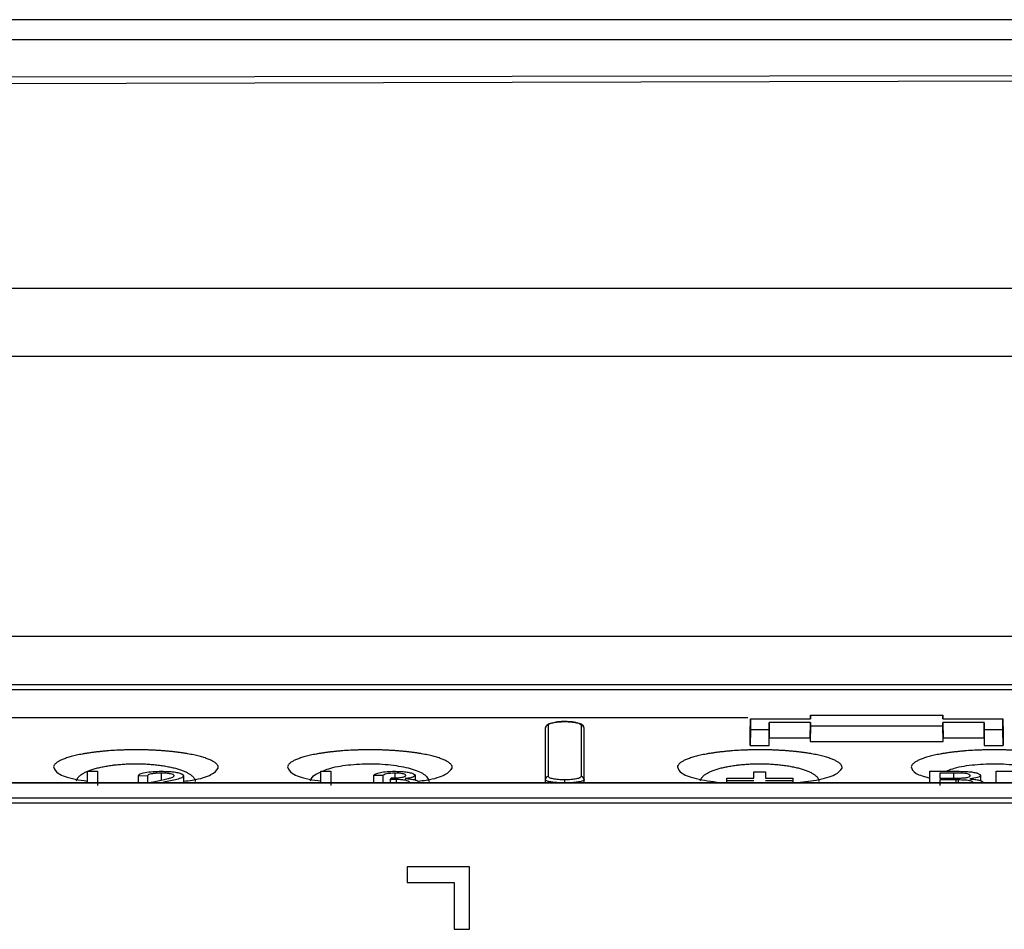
# Model space of a CAD drawing. Header units: millimetres. Extents: x -0.57 to 0.95, y -0.4 to 0.71.
# Tile 10 of 256: x 0.038 to 0.1012, y -0.2135 to -0.1552. Entities that reach past the tile are written whole.
import ezdxf

# ---------------------------------------------------------------- set-up
doc = ezdxf.new("R2010")
doc.units = ezdxf.units.MM
doc.layers.add('FORMAT', color=7, linetype='Continuous')

msp = doc.modelspace()

# ---------------------------------------------------------------- linework, layer by layer
at = {"layer": 'FORMAT', "color": 7, "linetype": 'Continuous', "lineweight": 25}
for p, q in [((0.126026, -0.156454), (0.003995, -0.156452)), ((0.001351, -0.159329), (0.126026, -0.15903)), ((0.02422, -0.158839), (0.126026, -0.158696)), ((-0.007827, -0.172375), (0.135657, -0.172374)), ((0.208746, -0.17676), (-0.007809, -0.17676)), ((-0.007809, -0.194688), (0.208746, -0.194688)), ((0.199546, -0.197808), (0.001391, -0.197808)), ((0.001391, -0.198101), (0.199546, -0.198101)), ((0.084708, -0.199913), (0.001391, -0.199913)), ((0.08486, -0.200924), (0.084869, -0.199982)), ((0.084869, -0.199982), (0.088719, -0.199982)), ((0.088717, -0.199982), (0.088719, -0.199746)), ((0.088719, -0.199746), (0.097219, -0.199746)), ((0.097219, -0.199746), (0.097221, -0.199982)), ((0.097219, -0.199982), (0.101069, -0.199982)), ((0.101069, -0.199982), (0.101077, -0.200924)), ((0.071919, -0.203686), (0.071919, -0.200397)), ((0.072969, -0.200165), (0.072969, -0.20016)), ((0.074019, -0.200397), (0.074019, -0.203686)), ((0.084869, -0.200691), (0.08486, -0.201701)), ((0.086069, -0.200691), (0.084869, -0.200691)), ((0.086069, -0.200226), (0.086077, -0.201194)), ((0.088719, -0.200226), (0.086069, -0.200226)), ((0.086077, -0.201701), (0.086069, -0.200691)), ((0.08871, -0.201194), (0.088719, -0.200226)), ((0.088719, -0.200459), (0.08871, -0.201448)), ((0.097219, -0.200459), (0.088719, -0.200459)), ((0.099869, -0.200226), (0.097219, -0.200226)), ((0.097219, -0.200226), (0.097227, -0.201194)), ((0.097227, -0.201448), (0.097219, -0.200459)), ((0.09986, -0.201194), (0.099869, -0.200226)), ((0.099869, -0.200691), (0.09986, -0.201701)), ((0.101069, -0.200691), (0.099869, -0.200691)), ((0.101077, -0.201701), (0.101069, -0.200691)), ((0.086077, -0.201701), (0.086077, -0.201194)), ((0.086077, -0.201194), (0.08871, -0.201194)), ((0.08871, -0.201194), (0.08871, -0.201448)), ((0.097227, -0.201448), (0.097227, -0.201194)), ((0.097227, -0.201194), (0.09986, -0.201194)), ((0.09986, -0.201194), (0.09986, -0.201701)), ((0.08486, -0.201701), (0.086077, -0.201701)), ((0.08871, -0.201448), (0.097227, -0.201448)), ((0.09986, -0.201701), (0.101077, -0.201701)), ((0.042357, -0.20409), (0.042357, -0.203348)), ((0.042357, -0.203348), (0.043009, -0.203348)), ((0.04621, -0.203653), (0.045617, -0.20364)), ((0.045617, -0.20364), (0.045617, -0.20409)), ((0.04621, -0.203653), (0.04621, -0.20409)), ((0.047086, -0.203468), (0.047086, -0.203912)), ((0.047099, -0.203348), (0.047146, -0.203349)), ((0.048521, -0.203634), (0.048521, -0.20408)), ((0.057327, -0.20409), (0.057327, -0.203348)), ((0.057327, -0.203348), (0.057979, -0.203348)), ((0.061298, -0.203627), (0.060706, -0.203614)), ((0.060706, -0.203614), (0.060706, -0.20409)), ((0.061298, -0.203627), (0.061298, -0.20409)), ((0.061767, -0.203891), (0.061828, -0.203772)), ((0.061767, -0.203891), (0.061767, -0.20409)), ((0.062076, -0.203468), (0.062076, -0.203769)), ((0.06215, -0.203877), (0.06215, -0.20409)), ((0.063373, -0.203611), (0.063373, -0.203903)), ((0.071719, -0.203882), (0.071719, -0.20409)), ((0.072969, -0.20409), (0.072969, -0.203899)), ((0.074219, -0.20409), (0.074219, -0.203882)), ((0.083353, -0.203948), (0.083353, -0.203782)), ((0.083353, -0.203782), (0.085095, -0.203782)), ((0.085095, -0.203782), (0.085095, -0.203393)), ((0.085095, -0.203393), (0.085842, -0.203393)), ((0.085842, -0.203393), (0.085842, -0.203782)), ((0.085842, -0.203782), (0.087585, -0.203782)), ((0.087585, -0.203782), (0.087585, -0.203948)), ((0.096368, -0.20409), (0.096368, -0.203348)), ((0.096368, -0.203348), (0.098098, -0.203348)), ((0.0979, -0.203468), (0.097019, -0.203468)), ((0.097019, -0.203468), (0.097019, -0.203785)), ((0.097019, -0.203785), (0.097972, -0.203785)), ((0.098038, -0.203904), (0.097019, -0.203904)), ((0.097019, -0.203904), (0.097019, -0.204257)), ((0.0979, -0.203468), (0.0979, -0.203751)), ((0.098038, -0.203904), (0.098038, -0.20409)), ((0.098193, -0.203904), (0.098193, -0.20409)), ((0.099627, -0.203617), (0.099627, -0.203951)), ((0.100635, -0.20409), (0.100635, -0.203348)), ((0.100635, -0.203348), (0.102641, -0.203348)), ((0.199546, -0.20409), (0.001391, -0.20409)), ((0.001391, -0.204096), (0.199546, -0.204096)), ((0.04621, -0.20409), (0.046686, -0.203993)), ((0.057979, -0.204067), (0.058129, -0.20409)), ((0.083353, -0.203948), (0.085095, -0.203948)), ((0.083353, -0.20409), (0.083353, -0.203948)), ((0.085842, -0.203948), (0.087585, -0.203948)), ((0.087585, -0.203948), (0.087585, -0.20409)), ((0.208732, -0.205078), (-0.007795, -0.205078)), ((-0.007513, -0.205362), (0.20845, -0.205362)), ((0.062869, -0.20948), (0.062869, -0.21048)), ((0.066869, -0.20948), (0.062869, -0.20948)), ((0.066869, -0.21348), (0.066869, -0.20948)), ((0.062869, -0.21048), (0.065869, -0.21048)), ((0.065869, -0.21048), (0.065869, -0.21348)), ((0.065869, -0.21348), (0.066869, -0.21348))]:
    msp.add_line(p, q, dxfattribs=at)
at = {"layer": 'FORMAT', "color": 7, "linetype": 'Continuous', "lineweight": 25, "flags": 128}
msp.add_lwpolyline([(0.126026, -0.155159), (0.065011, -0.15516), (0.003995, -0.155159)], dxfattribs=at)
at = {"layer": 'FORMAT', "color": 7, "linetype": 'Continuous', "lineweight": 25}
for centre, start, end in [((0.071916, -0.200595), 89.32816, 179.31202), ((0.074021, -0.200595), 0.68798, 90.67184), ((0.071917, -0.203884), 89.42214, 179.41024), ((0.074021, -0.203884), 0.58976, 90.57786)]:
    msp.add_arc(centre, 0.000198, start, end, dxfattribs=at)
for points in [[(0.084869, -0.199982), (0.084869, -0.20022), (0.084869, -0.200456), (0.084869, -0.200691)], [(0.088719, -0.199746), (0.088719, -0.199825), (0.088719, -0.199904), (0.088719, -0.199982)], [(0.097219, -0.199982), (0.097219, -0.199904), (0.097219, -0.199825), (0.097219, -0.199746)], [(0.101069, -0.200691), (0.101069, -0.200456), (0.101069, -0.20022), (0.101069, -0.199982)], [(0.071719, -0.200593), (0.071719, -0.201753), (0.071719, -0.202805), (0.071719, -0.203882)], [(0.074219, -0.203882), (0.074219, -0.202805), (0.074219, -0.201753), (0.074219, -0.200593)], [(0.086069, -0.200691), (0.086069, -0.200537), (0.086069, -0.200382), (0.086069, -0.200226)], [(0.088719, -0.200226), (0.088719, -0.200304), (0.088719, -0.200382), (0.088719, -0.200459)], [(0.097219, -0.200459), (0.097219, -0.200382), (0.097219, -0.200304), (0.097219, -0.200226)], [(0.099869, -0.200226), (0.099869, -0.200382), (0.099869, -0.200537), (0.099869, -0.200691)], [(0.08486, -0.201701), (0.08486, -0.201444), (0.08486, -0.201185), (0.08486, -0.200924)], [(0.101077, -0.200924), (0.101077, -0.201185), (0.101077, -0.201444), (0.101077, -0.201701)], [(0.043009, -0.203348), (0.043009, -0.203501), (0.043009, -0.203806), (0.043009, -0.204107), (0.043009, -0.204257)], [(0.057979, -0.203348), (0.057979, -0.203501), (0.057979, -0.203806), (0.057979, -0.204107), (0.057979, -0.204257)], [(0.061828, -0.203772), (0.061856, -0.203773), (0.061885, -0.203773), (0.061913, -0.203774)]]:
    msp.add_open_spline(points, degree=3, dxfattribs=at)
for points, knots in [([(0.072172, -0.200251), (0.072134, -0.200258), (0.071971, -0.20029), (0.071829, -0.200359), (0.071792, -0.200434), (0.071783, -0.200451)], [0, 0, 0, 0, 0.194494, 0.819745, 1, 1, 1, 1]), ([(0.071919, -0.200397), (0.071919, -0.200367), (0.071946, -0.200337), (0.072049, -0.200282), (0.072126, -0.200256), (0.072318, -0.200213), (0.072435, -0.200195), (0.072691, -0.200171), (0.07283, -0.200165), (0.072969, -0.200165)], [0, 0, 0, 0, 0.25, 0.25, 0.5, 0.5, 0.75, 0.75, 1, 1, 1, 1]), ([(0.072969, -0.200161), (0.072879, -0.200163), (0.072704, -0.200167), (0.072477, -0.200183), (0.072368, -0.200209), (0.072326, -0.200219)], [0, 0, 0, 0, 0.393339, 0.770625, 1, 1, 1, 1]), ([(0.073672, -0.200227), (0.073641, -0.20022), (0.07353, -0.200195), (0.07329, -0.20017), (0.073079, -0.200164), (0.072969, -0.200161)], [0, 0, 0, 0, 0.154188, 0.558849, 1, 1, 1, 1]), ([(0.072969, -0.200165), (0.073109, -0.200165), (0.073248, -0.200172), (0.073503, -0.200195), (0.073619, -0.200213), (0.073908, -0.200278), (0.074019, -0.200337), (0.074019, -0.200397)], [0, 0, 0, 0, 0.25, 0.25, 0.5, 0.5, 1, 1, 1, 1]), ([(0.074187, -0.200494), (0.07418, -0.200474), (0.074152, -0.200395), (0.074011, -0.200323), (0.07385, -0.200263), (0.073755, -0.200244), (0.07373, -0.200239)], [0, 0, 0, 0, 0.158286, 0.619033, 0.89841, 1, 1, 1, 1]), ([(0.050747, -0.203144), (0.050753, -0.203107), (0.050751, -0.203071), (0.050729, -0.202999), (0.050711, -0.202963), (0.05067, -0.202909), (0.050654, -0.202892), (0.050619, -0.202856), (0.050599, -0.202838), (0.050556, -0.202803), (0.050532, -0.202785), (0.05048, -0.20275), (0.050452, -0.202732), (0.050363, -0.202681), (0.050296, -0.202647), (0.050185, -0.202598), (0.050146, -0.202582), (0.050064, -0.20255), (0.050021, -0.202534), (0.049931, -0.202502), (0.049885, -0.202487), (0.049787, -0.202456), (0.049737, -0.202441), (0.049632, -0.202411), (0.049579, -0.202396), (0.049468, -0.202368), (0.049412, -0.202354), (0.049237, -0.202313), (0.049115, -0.202287), (0.048922, -0.20225), (0.048856, -0.202238), (0.048722, -0.202214), (0.048653, -0.202203), (0.048512, -0.20218), (0.04844, -0.20217), (0.048294, -0.202149), (0.04822, -0.202139), (0.04807, -0.20212), (0.047995, -0.202111), (0.047841, -0.202093), (0.047764, -0.202085), (0.047606, -0.202069), (0.047527, -0.202062), (0.047366, -0.202048), (0.047285, -0.202041), (0.04712, -0.202029), (0.047037, -0.202023), (0.046868, -0.202012), (0.046783, -0.202007), (0.046612, -0.201998), (0.046527, -0.201994), (0.046355, -0.201987), (0.046269, -0.201984), (0.046011, -0.201977), (0.045838, -0.201973), (0.045576, -0.201971), (0.045489, -0.201971), (0.045314, -0.201972), (0.045226, -0.201972), (0.04505, -0.201975), (0.044963, -0.201976), (0.044789, -0.201981), (0.044702, -0.201983), (0.044444, -0.201992), (0.044274, -0.202), (0.043938, -0.20202), (0.043772, -0.202031), (0.043568, -0.202048), (0.043527, -0.202052), (0.043446, -0.202059), (0.043405, -0.202062), (0.043284, -0.202074), (0.043205, -0.202082), (0.043049, -0.202099), (0.042972, -0.202107), (0.042821, -0.202126), (0.042746, -0.202135), (0.0426, -0.202155), (0.042527, -0.202165), (0.042385, -0.202187), (0.042316, -0.202198), (0.042178, -0.20222), (0.042111, -0.202232), (0.041978, -0.202257), (0.041913, -0.202269), (0.041786, -0.202295), (0.041725, -0.202308), (0.041605, -0.202335), (0.041547, -0.202349), (0.041377, -0.202391), (0.041271, -0.20242), (0.041121, -0.202465), (0.041073, -0.20248), (0.04098, -0.202511), (0.040935, -0.202527), (0.040849, -0.202559), (0.040807, -0.202575), (0.040729, -0.202608), (0.040691, -0.202625), (0.040586, -0.202675), (0.040523, -0.202709), (0.040441, -0.202761), (0.040415, -0.202778), (0.040368, -0.202813), (0.040346, -0.202831), (0.040307, -0.202866), (0.04029, -0.202884), (0.040259, -0.20292), (0.040245, -0.202938), (0.040211, -0.202993), (0.040197, -0.203029), (0.040191, -0.203065)], [0.01744669, 0.01744669, 0.01744669, 0.01744669, 0.01796832, 0.01796832, 0.01848996, 0.01848996, 0.01875077, 0.01875077, 0.01901159, 0.01901159, 0.01927241, 0.01927241, 0.01953322, 0.01953322, 0.02005486, 0.02005486, 0.02031567, 0.02031567, 0.02057649, 0.02057649, 0.02083731, 0.02083731, 0.02109812, 0.02109812, 0.02135894, 0.02135894, 0.02161975, 0.02161975, 0.02214139, 0.02214139, 0.0224022, 0.0224022, 0.02266302, 0.02266302, 0.02292384, 0.02292384, 0.02318465, 0.02318465, 0.02344547, 0.02344547, 0.02370629, 0.02370629, 0.0239671, 0.0239671, 0.02422792, 0.02422792, 0.02448874, 0.02448874, 0.02474955, 0.02474955, 0.02501037, 0.02501037, 0.02527119, 0.02527119, 0.02579282, 0.02579282, 0.02605364, 0.02605364, 0.02631445, 0.02631445, 0.02657527, 0.02657527, 0.02683608, 0.02683608, 0.02735772, 0.02735772, 0.02787935, 0.02787935, 0.02800976, 0.02800976, 0.02814017, 0.02814017, 0.02840098, 0.02840098, 0.0286618, 0.0286618, 0.02892262, 0.02892262, 0.02918343, 0.02918343, 0.02944425, 0.02944425, 0.02970507, 0.02970507, 0.02996588, 0.02996588, 0.0302267, 0.0302267, 0.03048752, 0.03048752, 0.03100915, 0.03100915, 0.03126997, 0.03126997, 0.03153078, 0.03153078, 0.0317916, 0.0317916, 0.03205241, 0.03205241, 0.03257405, 0.03257405, 0.03283486, 0.03283486, 0.03309568, 0.03309568, 0.0333565, 0.0333565, 0.03361731, 0.03361731, 0.03413895, 0.03413895, 0.03413895, 0.03413895]), ([(0.065747, -0.203144), (0.065753, -0.203107), (0.065751, -0.203071), (0.065729, -0.202999), (0.065711, -0.202963), (0.06567, -0.202909), (0.065654, -0.202892), (0.065619, -0.202856), (0.065599, -0.202838), (0.065556, -0.202803), (0.065532, -0.202785), (0.06548, -0.20275), (0.065452, -0.202732), (0.065363, -0.202681), (0.065296, -0.202647), (0.065185, -0.202598), (0.065146, -0.202582), (0.065064, -0.20255), (0.065021, -0.202534), (0.064931, -0.202502), (0.064885, -0.202487), (0.064787, -0.202456), (0.064737, -0.202441), (0.064632, -0.202411), (0.064579, -0.202396), (0.064468, -0.202368), (0.064412, -0.202354), (0.064237, -0.202313), (0.064115, -0.202287), (0.063922, -0.20225), (0.063856, -0.202238), (0.063722, -0.202214), (0.063653, -0.202203), (0.063512, -0.20218), (0.06344, -0.20217), (0.063294, -0.202149), (0.06322, -0.202139), (0.06307, -0.20212), (0.062995, -0.202111), (0.062841, -0.202093), (0.062764, -0.202085), (0.062606, -0.202069), (0.062527, -0.202062), (0.062366, -0.202048), (0.062285, -0.202041), (0.06212, -0.202029), (0.062037, -0.202023), (0.061868, -0.202012), (0.061783, -0.202007), (0.061612, -0.201998), (0.061527, -0.201994), (0.061355, -0.201987), (0.061269, -0.201984), (0.061011, -0.201977), (0.060838, -0.201973), (0.060576, -0.201971), (0.060489, -0.201971), (0.060314, -0.201972), (0.060226, -0.201972), (0.06005, -0.201975), (0.059963, -0.201976), (0.059789, -0.201981), (0.059702, -0.201983), (0.059444, -0.201992), (0.059274, -0.202), (0.058938, -0.20202), (0.058772, -0.202031), (0.058568, -0.202048), (0.058527, -0.202052), (0.058446, -0.202059), (0.058405, -0.202062), (0.058284, -0.202074), (0.058205, -0.202082), (0.058049, -0.202099), (0.057972, -0.202107), (0.057821, -0.202126), (0.057746, -0.202135), (0.0576, -0.202155), (0.057527, -0.202165), (0.057385, -0.202187), (0.057316, -0.202198), (0.057178, -0.20222), (0.057111, -0.202232), (0.056978, -0.202257), (0.056913, -0.202269), (0.056786, -0.202295), (0.056725, -0.202308), (0.056605, -0.202335), (0.056547, -0.202349), (0.056377, -0.202391), (0.056271, -0.20242), (0.056121, -0.202465), (0.056073, -0.20248), (0.05598, -0.202511), (0.055935, -0.202527), (0.055849, -0.202559), (0.055807, -0.202575), (0.055729, -0.202608), (0.055691, -0.202625), (0.055586, -0.202675), (0.055523, -0.202709), (0.055441, -0.202761), (0.055415, -0.202778), (0.055368, -0.202813), (0.055346, -0.202831), (0.055307, -0.202866), (0.05529, -0.202884), (0.055259, -0.20292), (0.055245, -0.202938), (0.055211, -0.202993), (0.055197, -0.203029), (0.055191, -0.203065)], [0.01744669, 0.01744669, 0.01744669, 0.01744669, 0.01796832, 0.01796832, 0.01848996, 0.01848996, 0.01875077, 0.01875077, 0.01901159, 0.01901159, 0.01927241, 0.01927241, 0.01953322, 0.01953322, 0.02005486, 0.02005486, 0.02031567, 0.02031567, 0.02057649, 0.02057649, 0.02083731, 0.02083731, 0.02109812, 0.02109812, 0.02135894, 0.02135894, 0.02161975, 0.02161975, 0.02214139, 0.02214139, 0.0224022, 0.0224022, 0.02266302, 0.02266302, 0.02292384, 0.02292384, 0.02318465, 0.02318465, 0.02344547, 0.02344547, 0.02370629, 0.02370629, 0.0239671, 0.0239671, 0.02422792, 0.02422792, 0.02448874, 0.02448874, 0.02474955, 0.02474955, 0.02501037, 0.02501037, 0.02527119, 0.02527119, 0.02579282, 0.02579282, 0.02605364, 0.02605364, 0.02631445, 0.02631445, 0.02657527, 0.02657527, 0.02683608, 0.02683608, 0.02735772, 0.02735772, 0.02787935, 0.02787935, 0.02800976, 0.02800976, 0.02814017, 0.02814017, 0.02840098, 0.02840098, 0.0286618, 0.0286618, 0.02892262, 0.02892262, 0.02918343, 0.02918343, 0.02944425, 0.02944425, 0.02970507, 0.02970507, 0.02996588, 0.02996588, 0.0302267, 0.0302267, 0.03048752, 0.03048752, 0.03100915, 0.03100915, 0.03126997, 0.03126997, 0.03153078, 0.03153078, 0.0317916, 0.0317916, 0.03205241, 0.03205241, 0.03257405, 0.03257405, 0.03283486, 0.03283486, 0.03309568, 0.03309568, 0.0333565, 0.0333565, 0.03361731, 0.03361731, 0.03413895, 0.03413895, 0.03413895, 0.03413895]), ([(0.090747, -0.203144), (0.090753, -0.203107), (0.090751, -0.203071), (0.090729, -0.202999), (0.090711, -0.202963), (0.09067, -0.202909), (0.090654, -0.202892), (0.090619, -0.202856), (0.090599, -0.202838), (0.090556, -0.202803), (0.090532, -0.202785), (0.09048, -0.20275), (0.090452, -0.202732), (0.090363, -0.202681), (0.090296, -0.202647), (0.090185, -0.202598), (0.090146, -0.202582), (0.090064, -0.20255), (0.090021, -0.202534), (0.089931, -0.202502), (0.089885, -0.202487), (0.089787, -0.202456), (0.089737, -0.202441), (0.089632, -0.202411), (0.089579, -0.202396), (0.089468, -0.202368), (0.089412, -0.202354), (0.089237, -0.202313), (0.089115, -0.202287), (0.088922, -0.20225), (0.088856, -0.202238), (0.088722, -0.202214), (0.088653, -0.202203), (0.088512, -0.20218), (0.08844, -0.20217), (0.088294, -0.202149), (0.08822, -0.202139), (0.08807, -0.20212), (0.087995, -0.202111), (0.087841, -0.202093), (0.087764, -0.202085), (0.087606, -0.202069), (0.087527, -0.202062), (0.087366, -0.202048), (0.087285, -0.202041), (0.08712, -0.202029), (0.087037, -0.202023), (0.086868, -0.202012), (0.086783, -0.202007), (0.086612, -0.201998), (0.086527, -0.201994), (0.086355, -0.201987), (0.086269, -0.201984), (0.086011, -0.201977), (0.085838, -0.201973), (0.085576, -0.201971), (0.085489, -0.201971), (0.085314, -0.201972), (0.085226, -0.201972), (0.08505, -0.201975), (0.084963, -0.201976), (0.084789, -0.201981), (0.084702, -0.201983), (0.084444, -0.201992), (0.084274, -0.202), (0.083938, -0.20202), (0.083772, -0.202031), (0.083568, -0.202048), (0.083527, -0.202052), (0.083446, -0.202059), (0.083405, -0.202062), (0.083284, -0.202074), (0.083205, -0.202082), (0.083049, -0.202099), (0.082972, -0.202107), (0.082821, -0.202126), (0.082746, -0.202135), (0.0826, -0.202155), (0.082527, -0.202165), (0.082385, -0.202187), (0.082316, -0.202198), (0.082178, -0.20222), (0.082111, -0.202232), (0.081978, -0.202257), (0.081913, -0.202269), (0.081786, -0.202295), (0.081725, -0.202308), (0.081605, -0.202335), (0.081547, -0.202349), (0.081377, -0.202391), (0.081271, -0.20242), (0.081121, -0.202465), (0.081073, -0.20248), (0.08098, -0.202511), (0.080935, -0.202527), (0.080849, -0.202559), (0.080807, -0.202575), (0.080729, -0.202608), (0.080691, -0.202625), (0.080586, -0.202675), (0.080523, -0.202709), (0.080441, -0.202761), (0.080415, -0.202778), (0.080368, -0.202813), (0.080346, -0.202831), (0.080307, -0.202866), (0.08029, -0.202884), (0.080259, -0.20292), (0.080245, -0.202938), (0.080211, -0.202993), (0.080197, -0.203029), (0.080191, -0.203065)], [0.01744669, 0.01744669, 0.01744669, 0.01744669, 0.01796832, 0.01796832, 0.01848996, 0.01848996, 0.01875077, 0.01875077, 0.01901159, 0.01901159, 0.01927241, 0.01927241, 0.01953322, 0.01953322, 0.02005486, 0.02005486, 0.02031567, 0.02031567, 0.02057649, 0.02057649, 0.02083731, 0.02083731, 0.02109812, 0.02109812, 0.02135894, 0.02135894, 0.02161975, 0.02161975, 0.02214139, 0.02214139, 0.0224022, 0.0224022, 0.02266302, 0.02266302, 0.02292384, 0.02292384, 0.02318465, 0.02318465, 0.02344547, 0.02344547, 0.02370629, 0.02370629, 0.0239671, 0.0239671, 0.02422792, 0.02422792, 0.02448874, 0.02448874, 0.02474955, 0.02474955, 0.02501037, 0.02501037, 0.02527119, 0.02527119, 0.02579282, 0.02579282, 0.02605364, 0.02605364, 0.02631445, 0.02631445, 0.02657527, 0.02657527, 0.02683608, 0.02683608, 0.02735772, 0.02735772, 0.02787935, 0.02787935, 0.02800976, 0.02800976, 0.02814017, 0.02814017, 0.02840098, 0.02840098, 0.0286618, 0.0286618, 0.02892262, 0.02892262, 0.02918343, 0.02918343, 0.02944425, 0.02944425, 0.02970507, 0.02970507, 0.02996588, 0.02996588, 0.0302267, 0.0302267, 0.03048752, 0.03048752, 0.03100915, 0.03100915, 0.03126997, 0.03126997, 0.03153078, 0.03153078, 0.0317916, 0.0317916, 0.03205241, 0.03205241, 0.03257405, 0.03257405, 0.03283486, 0.03283486, 0.03309568, 0.03309568, 0.0333565, 0.0333565, 0.03361731, 0.03361731, 0.03413895, 0.03413895, 0.03413895, 0.03413895]), ([(0.105747, -0.203144), (0.105753, -0.203107), (0.105751, -0.203071), (0.105729, -0.202999), (0.105711, -0.202963), (0.10567, -0.202909), (0.105654, -0.202892), (0.105619, -0.202856), (0.105599, -0.202838), (0.105556, -0.202803), (0.105532, -0.202785), (0.10548, -0.20275), (0.105452, -0.202732), (0.105363, -0.202681), (0.105296, -0.202647), (0.105185, -0.202598), (0.105146, -0.202582), (0.105064, -0.20255), (0.105021, -0.202534), (0.104931, -0.202502), (0.104885, -0.202487), (0.104787, -0.202456), (0.104737, -0.202441), (0.104632, -0.202411), (0.104579, -0.202396), (0.104468, -0.202368), (0.104412, -0.202354), (0.104237, -0.202313), (0.104115, -0.202287), (0.103922, -0.20225), (0.103856, -0.202238), (0.103722, -0.202214), (0.103653, -0.202203), (0.103512, -0.20218), (0.10344, -0.20217), (0.103294, -0.202149), (0.10322, -0.202139), (0.10307, -0.20212), (0.102995, -0.202111), (0.102841, -0.202093), (0.102764, -0.202085), (0.102606, -0.202069), (0.102527, -0.202062), (0.102366, -0.202048), (0.102285, -0.202041), (0.10212, -0.202029), (0.102037, -0.202023), (0.101868, -0.202012), (0.101783, -0.202007), (0.101612, -0.201998), (0.101527, -0.201994), (0.101355, -0.201987), (0.101269, -0.201984), (0.101011, -0.201977), (0.100838, -0.201973), (0.100576, -0.201971), (0.100489, -0.201971), (0.100314, -0.201972), (0.100226, -0.201972), (0.10005, -0.201975), (0.099963, -0.201976), (0.099789, -0.201981), (0.099702, -0.201983), (0.099444, -0.201992), (0.099274, -0.202), (0.098938, -0.20202), (0.098772, -0.202031), (0.098568, -0.202048), (0.098527, -0.202052), (0.098446, -0.202059), (0.098405, -0.202062), (0.098284, -0.202074), (0.098205, -0.202082), (0.098049, -0.202099), (0.097972, -0.202107), (0.097821, -0.202126), (0.097746, -0.202135), (0.0976, -0.202155), (0.097527, -0.202165), (0.097385, -0.202187), (0.097316, -0.202198), (0.097178, -0.20222), (0.097111, -0.202232), (0.096978, -0.202257), (0.096913, -0.202269), (0.096786, -0.202295), (0.096725, -0.202308), (0.096605, -0.202335), (0.096547, -0.202349), (0.096377, -0.202391), (0.096271, -0.20242), (0.096121, -0.202465), (0.096073, -0.20248), (0.09598, -0.202511), (0.095935, -0.202527), (0.095849, -0.202559), (0.095807, -0.202575), (0.095729, -0.202608), (0.095691, -0.202625), (0.095586, -0.202675), (0.095523, -0.202709), (0.095441, -0.202761), (0.095415, -0.202778), (0.095368, -0.202813), (0.095346, -0.202831), (0.095307, -0.202866), (0.09529, -0.202884), (0.095259, -0.20292), (0.095245, -0.202938), (0.095211, -0.202993), (0.095197, -0.203029), (0.095191, -0.203065)], [0.01744669, 0.01744669, 0.01744669, 0.01744669, 0.01796832, 0.01796832, 0.01848996, 0.01848996, 0.01875077, 0.01875077, 0.01901159, 0.01901159, 0.01927241, 0.01927241, 0.01953322, 0.01953322, 0.02005486, 0.02005486, 0.02031567, 0.02031567, 0.02057649, 0.02057649, 0.02083731, 0.02083731, 0.02109812, 0.02109812, 0.02135894, 0.02135894, 0.02161975, 0.02161975, 0.02214139, 0.02214139, 0.0224022, 0.0224022, 0.02266302, 0.02266302, 0.02292384, 0.02292384, 0.02318465, 0.02318465, 0.02344547, 0.02344547, 0.02370629, 0.02370629, 0.0239671, 0.0239671, 0.02422792, 0.02422792, 0.02448874, 0.02448874, 0.02474955, 0.02474955, 0.02501037, 0.02501037, 0.02527119, 0.02527119, 0.02579282, 0.02579282, 0.02605364, 0.02605364, 0.02631445, 0.02631445, 0.02657527, 0.02657527, 0.02683608, 0.02683608, 0.02735772, 0.02735772, 0.02787935, 0.02787935, 0.02800976, 0.02800976, 0.02814017, 0.02814017, 0.02840098, 0.02840098, 0.0286618, 0.0286618, 0.02892262, 0.02892262, 0.02918343, 0.02918343, 0.02944425, 0.02944425, 0.02970507, 0.02970507, 0.02996588, 0.02996588, 0.0302267, 0.0302267, 0.03048752, 0.03048752, 0.03100915, 0.03100915, 0.03126997, 0.03126997, 0.03153078, 0.03153078, 0.0317916, 0.0317916, 0.03205241, 0.03205241, 0.03257405, 0.03257405, 0.03283486, 0.03283486, 0.03309568, 0.03309568, 0.0333565, 0.0333565, 0.03361731, 0.03361731, 0.03413895, 0.03413895, 0.03413895, 0.03413895]), ([(0.040191, -0.203065), (0.040248, -0.203208), (0.040364, -0.203495), (0.041236, -0.203821), (0.042087, -0.203936), (0.042357, -0.203973)], [0, 0, 0, 0, 0.405509, 0.810976, 1, 1, 1, 1]), ([(0.041671, -0.203959), (0.041676, -0.203923), (0.041686, -0.203886), (0.04171, -0.203832), (0.04172, -0.203814), (0.041742, -0.203778), (0.041755, -0.20376), (0.041783, -0.203724), (0.041799, -0.203707), (0.041833, -0.203672), (0.041851, -0.203654), (0.04191, -0.203602), (0.041955, -0.203568), (0.042031, -0.203518), (0.042058, -0.203502), (0.042115, -0.203469), (0.042145, -0.203452), (0.042207, -0.20342), (0.042239, -0.203404), (0.042306, -0.203373), (0.042341, -0.203358), (0.042448, -0.203313), (0.042525, -0.203284), (0.042647, -0.203242), (0.042689, -0.203228), (0.042775, -0.203201), (0.042819, -0.203188), (0.04291, -0.203162), (0.042957, -0.20315), (0.043053, -0.203125), (0.043101, -0.203114), (0.0432, -0.203091), (0.04325, -0.20308), (0.043353, -0.203058), (0.043404, -0.203048), (0.04351, -0.203028), (0.043564, -0.203019), (0.043672, -0.203), (0.043728, -0.202991), (0.04384, -0.202975), (0.043897, -0.202967), (0.043984, -0.202955), (0.044013, -0.202952), (0.044072, -0.202945), (0.044101, -0.202941), (0.044248, -0.202924), (0.044368, -0.202913), (0.044609, -0.202893), (0.044731, -0.202885), (0.044917, -0.202876), (0.044979, -0.202874), (0.045105, -0.202869), (0.045168, -0.202868), (0.045294, -0.202865), (0.045358, -0.202864), (0.045483, -0.202864), (0.045546, -0.202864), (0.045734, -0.202866), (0.045859, -0.20287), (0.046045, -0.202877), (0.046107, -0.20288), (0.04623, -0.202887), (0.046292, -0.202891), (0.046414, -0.2029), (0.046476, -0.202905), (0.046597, -0.202916), (0.046657, -0.202922), (0.046775, -0.202934), (0.046834, -0.202941), (0.04695, -0.202955), (0.047007, -0.202962), (0.04712, -0.202978), (0.047176, -0.202986), (0.047286, -0.203004), (0.047341, -0.203013), (0.047448, -0.203032), (0.047501, -0.203042), (0.047606, -0.203063), (0.047658, -0.203073), (0.04776, -0.203096), (0.047809, -0.203107), (0.047906, -0.203131), (0.047953, -0.203143), (0.048092, -0.20318), (0.04818, -0.203206), (0.048306, -0.203247), (0.048346, -0.203261), (0.048426, -0.203289), (0.048464, -0.203304), (0.048539, -0.203334), (0.048576, -0.203349), (0.048646, -0.20338), (0.04868, -0.203395), (0.048744, -0.203427), (0.048775, -0.203443), (0.048834, -0.203475), (0.048862, -0.203491), (0.048942, -0.203541), (0.04899, -0.203575), (0.049054, -0.203626), (0.049074, -0.203643), (0.049112, -0.203678), (0.049129, -0.203696), (0.04916, -0.203732), (0.049174, -0.20375), (0.0492, -0.203785), (0.049211, -0.203803), (0.04924, -0.203857), (0.049254, -0.203893), (0.049266, -0.203952), (0.049269, -0.203976), (0.049269, -0.203999)], [0.01763202, 0.01763202, 0.01763202, 0.01763202, 0.01815365, 0.01815365, 0.01841447, 0.01841447, 0.01867529, 0.01867529, 0.0189361, 0.0189361, 0.01919692, 0.01919692, 0.01971855, 0.01971855, 0.01997937, 0.01997937, 0.02024019, 0.02024019, 0.020501, 0.020501, 0.02076182, 0.02076182, 0.02128345, 0.02128345, 0.02154427, 0.02154427, 0.02180508, 0.02180508, 0.0220659, 0.0220659, 0.02232672, 0.02232672, 0.02258753, 0.02258753, 0.02284835, 0.02284835, 0.02310917, 0.02310917, 0.02336998, 0.02336998, 0.0236308, 0.0236308, 0.02376121, 0.02376121, 0.02389162, 0.02389162, 0.02441325, 0.02441325, 0.02493488, 0.02493488, 0.0251957, 0.0251957, 0.02545652, 0.02545652, 0.02571733, 0.02571733, 0.02597815, 0.02597815, 0.02649978, 0.02649978, 0.0267606, 0.0267606, 0.02702141, 0.02702141, 0.02728223, 0.02728223, 0.02754305, 0.02754305, 0.02780386, 0.02780386, 0.02806468, 0.02806468, 0.0283255, 0.0283255, 0.02858631, 0.02858631, 0.02884713, 0.02884713, 0.02910795, 0.02910795, 0.02936876, 0.02936876, 0.02962958, 0.02962958, 0.03015121, 0.03015121, 0.03041203, 0.03041203, 0.03067285, 0.03067285, 0.03093366, 0.03093366, 0.03119448, 0.03119448, 0.0314553, 0.0314553, 0.03171611, 0.03171611, 0.03223774, 0.03223774, 0.03249856, 0.03249856, 0.03275938, 0.03275938, 0.03302019, 0.03302019, 0.03328101, 0.03328101, 0.03380264, 0.03380264, 0.03413895, 0.03413895, 0.03413895, 0.03413895]), ([(0.048521, -0.203985), (0.048715, -0.203963), (0.049511, -0.203869), (0.050424, -0.20357), (0.050639, -0.203286), (0.050747, -0.203144)], [0, 0, 0, 0, 0.138264, 0.568264, 1, 1, 1, 1]), ([(0.055191, -0.203065), (0.055249, -0.203208), (0.055365, -0.203495), (0.056228, -0.203819), (0.057068, -0.203933), (0.057327, -0.203969)], [0, 0, 0, 0, 0.408451, 0.816859, 1, 1, 1, 1]), ([(0.057449, -0.203348), (0.057571, -0.20329), (0.05795, -0.20311), (0.058845, -0.202958), (0.059795, -0.202875), (0.060542, -0.202857), (0.061284, -0.202883), (0.062232, -0.202976), (0.063262, -0.203193), (0.064105, -0.203568), (0.064214, -0.203855), (0.064269, -0.203999)], [0, 0, 0, 0, 0.072518, 0.226674, 0.304226, 0.38059, 0.456768, 0.534424, 0.688348, 0.843329, 1, 1, 1, 1]), ([(0.063554, -0.203981), (0.063736, -0.20396), (0.06452, -0.203867), (0.065424, -0.20357), (0.065639, -0.203286), (0.065747, -0.203144)], [0, 0, 0, 0, 0.131252, 0.564751, 1, 1, 1, 1]), ([(0.080191, -0.203065), (0.080245, -0.203209), (0.080354, -0.203498), (0.081438, -0.203873), (0.08258, -0.20402), (0.083129, -0.20409)], [0, 0, 0, 0, 0.341415, 0.682794, 1, 1, 1, 1]), ([(0.081671, -0.203959), (0.081676, -0.203923), (0.081686, -0.203886), (0.08171, -0.203832), (0.08172, -0.203814), (0.081742, -0.203778), (0.081755, -0.20376), (0.081783, -0.203724), (0.081799, -0.203707), (0.081833, -0.203672), (0.081851, -0.203654), (0.08191, -0.203602), (0.081955, -0.203568), (0.082031, -0.203518), (0.082058, -0.203502), (0.082115, -0.203469), (0.082145, -0.203452), (0.082207, -0.20342), (0.082239, -0.203404), (0.082306, -0.203373), (0.082341, -0.203358), (0.082448, -0.203313), (0.082525, -0.203284), (0.082647, -0.203242), (0.082689, -0.203228), (0.082775, -0.203201), (0.082819, -0.203188), (0.08291, -0.203162), (0.082957, -0.20315), (0.083053, -0.203125), (0.083101, -0.203114), (0.0832, -0.203091), (0.08325, -0.20308), (0.083353, -0.203058), (0.083404, -0.203048), (0.08351, -0.203028), (0.083564, -0.203019), (0.083672, -0.203), (0.083728, -0.202991), (0.08384, -0.202975), (0.083897, -0.202967), (0.083984, -0.202955), (0.084013, -0.202952), (0.084072, -0.202945), (0.084101, -0.202941), (0.084248, -0.202924), (0.084368, -0.202913), (0.084609, -0.202893), (0.084731, -0.202885), (0.084917, -0.202876), (0.084979, -0.202874), (0.085105, -0.202869), (0.085168, -0.202868), (0.085294, -0.202865), (0.085358, -0.202864), (0.085483, -0.202864), (0.085546, -0.202864), (0.085734, -0.202866), (0.085859, -0.20287), (0.086045, -0.202877), (0.086107, -0.20288), (0.08623, -0.202887), (0.086292, -0.202891), (0.086414, -0.2029), (0.086476, -0.202905), (0.086597, -0.202916), (0.086657, -0.202922), (0.086775, -0.202934), (0.086834, -0.202941), (0.08695, -0.202955), (0.087007, -0.202962), (0.08712, -0.202978), (0.087176, -0.202986), (0.087286, -0.203004), (0.087341, -0.203013), (0.087448, -0.203032), (0.087501, -0.203042), (0.087606, -0.203063), (0.087658, -0.203073), (0.08776, -0.203096), (0.087809, -0.203107), (0.087906, -0.203131), (0.087953, -0.203143), (0.088092, -0.20318), (0.08818, -0.203206), (0.088306, -0.203247), (0.088346, -0.203261), (0.088426, -0.203289), (0.088464, -0.203304), (0.088539, -0.203334), (0.088576, -0.203349), (0.088646, -0.20338), (0.08868, -0.203395), (0.088744, -0.203427), (0.088775, -0.203443), (0.088834, -0.203475), (0.088862, -0.203491), (0.088942, -0.203541), (0.08899, -0.203575), (0.089054, -0.203626), (0.089074, -0.203643), (0.089112, -0.203678), (0.089129, -0.203696), (0.08916, -0.203732), (0.089174, -0.20375), (0.0892, -0.203785), (0.089211, -0.203803), (0.08924, -0.203857), (0.089254, -0.203893), (0.089266, -0.203952), (0.089269, -0.203976), (0.089269, -0.203999)], [0.01763202, 0.01763202, 0.01763202, 0.01763202, 0.01815365, 0.01815365, 0.01841447, 0.01841447, 0.01867529, 0.01867529, 0.0189361, 0.0189361, 0.01919692, 0.01919692, 0.01971855, 0.01971855, 0.01997937, 0.01997937, 0.02024019, 0.02024019, 0.020501, 0.020501, 0.02076182, 0.02076182, 0.02128345, 0.02128345, 0.02154427, 0.02154427, 0.02180508, 0.02180508, 0.0220659, 0.0220659, 0.02232672, 0.02232672, 0.02258753, 0.02258753, 0.02284835, 0.02284835, 0.02310917, 0.02310917, 0.02336998, 0.02336998, 0.0236308, 0.0236308, 0.02376121, 0.02376121, 0.02389162, 0.02389162, 0.02441325, 0.02441325, 0.02493488, 0.02493488, 0.0251957, 0.0251957, 0.02545652, 0.02545652, 0.02571733, 0.02571733, 0.02597815, 0.02597815, 0.02649978, 0.02649978, 0.0267606, 0.0267606, 0.02702141, 0.02702141, 0.02728223, 0.02728223, 0.02754305, 0.02754305, 0.02780386, 0.02780386, 0.02806468, 0.02806468, 0.0283255, 0.0283255, 0.02858631, 0.02858631, 0.02884713, 0.02884713, 0.02910795, 0.02910795, 0.02936876, 0.02936876, 0.02962958, 0.02962958, 0.03015121, 0.03015121, 0.03041203, 0.03041203, 0.03067285, 0.03067285, 0.03093366, 0.03093366, 0.03119448, 0.03119448, 0.0314553, 0.0314553, 0.03171611, 0.03171611, 0.03223774, 0.03223774, 0.03249856, 0.03249856, 0.03275938, 0.03275938, 0.03302019, 0.03302019, 0.03328101, 0.03328101, 0.03380264, 0.03380264, 0.03413895, 0.03413895, 0.03413895, 0.03413895]), ([(0.08771, -0.20409), (0.088192, -0.204037), (0.08929, -0.203917), (0.090435, -0.203573), (0.090643, -0.203287), (0.090747, -0.203144)], [0, 0, 0, 0, 0.281008, 0.63978, 1, 1, 1, 1]), ([(0.095191, -0.203065), (0.095229, -0.203212), (0.095297, -0.203477), (0.096038, -0.203689), (0.096368, -0.203783)], [0, 0, 0, 0, 0.5550938, 1, 1, 1, 1]), ([(0.097449, -0.203348), (0.097571, -0.20329), (0.09795, -0.20311), (0.098844, -0.202958), (0.099795, -0.202875), (0.100542, -0.202857), (0.101285, -0.202883), (0.102223, -0.202977), (0.103096, -0.203138), (0.103452, -0.203323), (0.103567, -0.203382)], [0, 0, 0, 0, 0.095303, 0.297895, 0.399814, 0.500172, 0.600285, 0.70234, 0.904627, 1, 1, 1, 1]), ([(0.045617, -0.20364), (0.045643, -0.2036), (0.045672, -0.203559), (0.045817, -0.203484), (0.045924, -0.20345), (0.046346, -0.203368), (0.046728, -0.203351), (0.047099, -0.203348)], [0, 0, 0, 0, 0.25, 0.25, 0.5, 0.5, 1, 1, 1, 1]), ([(0.047086, -0.203468), (0.046977, -0.203469), (0.046867, -0.203471), (0.046762, -0.203478), (0.046681, -0.203483), (0.046603, -0.203491), (0.046534, -0.203502), (0.046472, -0.203512), (0.046415, -0.203524), (0.046369, -0.203537), (0.046323, -0.20355), (0.046288, -0.203566), (0.046265, -0.203582), (0.046232, -0.203605), (0.046221, -0.203629), (0.04621, -0.203653)], [0, 0, 0, 0, 0.237268, 0.237268, 0.237268, 0.42254, 0.42254, 0.42254, 0.589524, 0.589524, 0.589524, 0.757536, 0.757536, 0.757536, 1, 1, 1, 1]), ([(0.046686, -0.203993), (0.046952, -0.203943), (0.04722, -0.203893), (0.047581, -0.203808), (0.047698, -0.20378), (0.04787, -0.203711), (0.0479, -0.203673), (0.047928, -0.203635)], [0, 0, 0, 0, 0.5, 0.5, 0.75, 0.75, 1, 1, 1, 1]), ([(0.047928, -0.203635), (0.047926, -0.203629), (0.047924, -0.203624), (0.047921, -0.203618), (0.047912, -0.203599), (0.047895, -0.203581), (0.047858, -0.203564), (0.047819, -0.203547), (0.047763, -0.203531), (0.047699, -0.203517), (0.047635, -0.203504), (0.047559, -0.203493), (0.047478, -0.203485), (0.047357, -0.203473), (0.047219, -0.203469), (0.047086, -0.203468)], [0, 0, 0, 0, 0.062092, 0.062092, 0.062092, 0.263308, 0.263308, 0.263308, 0.472621, 0.472621, 0.472621, 0.682068, 0.682068, 0.682068, 1, 1, 1, 1]), ([(0.047146, -0.203349), (0.047267, -0.20335), (0.047389, -0.203352), (0.047508, -0.203358), (0.047654, -0.203364), (0.047796, -0.203377), (0.047922, -0.203394), (0.048032, -0.203409), (0.048131, -0.203427), (0.048217, -0.203449), (0.048302, -0.20347), (0.048375, -0.203495), (0.048421, -0.203521), (0.048484, -0.203557), (0.048502, -0.203596), (0.048521, -0.203634)], [0, 0, 0, 0, 0.171184, 0.171184, 0.171184, 0.382815, 0.382815, 0.382815, 0.565672, 0.565672, 0.565672, 0.750634, 0.750634, 0.750634, 1, 1, 1, 1]), ([(0.048521, -0.203634), (0.04851, -0.203678), (0.048481, -0.20372), (0.04833, -0.203801), (0.04822, -0.203838), (0.047847, -0.203941), (0.04754, -0.203998), (0.047238, -0.204055)], [0, 0, 0, 0, 0.25, 0.25, 0.5, 0.5, 1, 1, 1, 1]), ([(0.056671, -0.203959), (0.056719, -0.203811), (0.056785, -0.203607), (0.05721, -0.203445), (0.057327, -0.2034)], [0, 0, 0, 0, 0.722722, 1, 1, 1, 1]), ([(0.060706, -0.203614), (0.060781, -0.203543), (0.060901, -0.203471), (0.06127, -0.203397), (0.061417, -0.203377), (0.061728, -0.203353), (0.061892, -0.20335), (0.062058, -0.203348)], [0, 0, 0, 0, 0.5, 0.5, 0.75, 0.75, 1, 1, 1, 1]), ([(0.062076, -0.203468), (0.061879, -0.20347), (0.061677, -0.203483), (0.061398, -0.203543), (0.06134, -0.203585), (0.061298, -0.203627)], [0, 0, 0, 0, 0.5, 0.5, 1, 1, 1, 1]), ([(0.06215, -0.203877), (0.062086, -0.203877), (0.062021, -0.203878), (0.061957, -0.203881), (0.061925, -0.203882), (0.061893, -0.203884), (0.061862, -0.203885), (0.06183, -0.203887), (0.061799, -0.203889), (0.061767, -0.203891)], [0, 0, 0, 0, 0.499459, 0.499459, 0.499459, 0.749796, 0.749796, 0.749796, 1, 1, 1, 1]), ([(0.061913, -0.203774), (0.062015, -0.203772), (0.062117, -0.203771), (0.062215, -0.203765), (0.062322, -0.203759), (0.062426, -0.203748), (0.062517, -0.203735), (0.062567, -0.203727), (0.062613, -0.203718), (0.06265, -0.203708), (0.062688, -0.203697), (0.062719, -0.203685), (0.062738, -0.203673), (0.062765, -0.203655), (0.062773, -0.203635), (0.06278, -0.203616)], [0, 0, 0, 0, 0.239986, 0.239986, 0.239986, 0.503422, 0.503422, 0.503422, 0.646527, 0.646527, 0.646527, 0.790775, 0.790775, 0.790775, 1, 1, 1, 1]), ([(0.062058, -0.203348), (0.062172, -0.20335), (0.062288, -0.203352), (0.0624, -0.203357), (0.062535, -0.203363), (0.062665, -0.203375), (0.062784, -0.20339), (0.062886, -0.203403), (0.062982, -0.203419), (0.063063, -0.203438), (0.063145, -0.203457), (0.063213, -0.203479), (0.06326, -0.203503), (0.063328, -0.203537), (0.06335, -0.203575), (0.063373, -0.203611)], [0, 0, 0, 0, 0.172564, 0.172564, 0.172564, 0.381214, 0.381214, 0.381214, 0.560505, 0.560505, 0.560505, 0.741159, 0.741159, 0.741159, 1, 1, 1, 1]), ([(0.06278, -0.203616), (0.062777, -0.203606), (0.062773, -0.203597), (0.062767, -0.203587), (0.062756, -0.203571), (0.062731, -0.203555), (0.062693, -0.20354), (0.062655, -0.203526), (0.062606, -0.203514), (0.062549, -0.203503), (0.062493, -0.203493), (0.062427, -0.203484), (0.062358, -0.203478), (0.062269, -0.203471), (0.062172, -0.203469), (0.062076, -0.203468)], [0, 0, 0, 0, 0.119617, 0.119617, 0.119617, 0.328977, 0.328977, 0.328977, 0.532638, 0.532638, 0.532638, 0.736481, 0.736481, 0.736481, 1, 1, 1, 1]), ([(0.063017, -0.204067), (0.063014, -0.204057), (0.063011, -0.204047), (0.063005, -0.204036), (0.062994, -0.204015), (0.062968, -0.203995), (0.062924, -0.203976), (0.062883, -0.203958), (0.062826, -0.203942), (0.062761, -0.203928), (0.062695, -0.203914), (0.062618, -0.203902), (0.062534, -0.203894), (0.062416, -0.203882), (0.062281, -0.203878), (0.06215, -0.203877)], [0, 0, 0, 0, 0.103355, 0.103355, 0.103355, 0.313583, 0.313583, 0.313583, 0.512761, 0.512761, 0.512761, 0.712947, 0.712947, 0.712947, 1, 1, 1, 1]), ([(0.063373, -0.203611), (0.063371, -0.203619), (0.063368, -0.203628), (0.063365, -0.203636), (0.063355, -0.20366), (0.063325, -0.203684), (0.063277, -0.203706), (0.063229, -0.203727), (0.063164, -0.203748), (0.063085, -0.203765), (0.062987, -0.203786), (0.062866, -0.203802), (0.062742, -0.203816)], [0, 0, 0, 0, 0.092326, 0.092326, 0.092326, 0.372703, 0.372703, 0.372703, 0.651774, 0.651774, 0.651774, 1, 1, 1, 1]), ([(0.062742, -0.203816), (0.062857, -0.203823), (0.062973, -0.203831), (0.063076, -0.203844), (0.063179, -0.203857), (0.063272, -0.203875), (0.063349, -0.203895), (0.063425, -0.203915), (0.063487, -0.203938), (0.063529, -0.203962), (0.063587, -0.203996), (0.063599, -0.204033), (0.06361, -0.204068)], [0, 0, 0, 0, 0.227142, 0.227142, 0.227142, 0.45512, 0.45512, 0.45512, 0.683063, 0.683063, 0.683063, 1, 1, 1, 1]), ([(0.072969, -0.204095), (0.072934, -0.204095), (0.072864, -0.204095), (0.072759, -0.204093), (0.072654, -0.204089), (0.072551, -0.204083), (0.072449, -0.204076), (0.07235, -0.204068), (0.072255, -0.204058), (0.072164, -0.204046), (0.072051, -0.204028), (0.071922, -0.204001), (0.071813, -0.203966), (0.071735, -0.203926), (0.071725, -0.203898), (0.071719, -0.203882)], [0, 0, 0, 0, 0.052782, 0.106249, 0.160411, 0.21528, 0.270864, 0.327176, 0.384223, 0.442016, 0.500562, 0.619158, 0.75019, 0.855069, 1, 1, 1, 1]), ([(0.072969, -0.203899), (0.072829, -0.203899), (0.072689, -0.203894), (0.072436, -0.203872), (0.072319, -0.203856), (0.072126, -0.203816), (0.072049, -0.203793), (0.071945, -0.203741), (0.071919, -0.203714), (0.071919, -0.203686)], [0, 0, 0, 0, 0.25, 0.25, 0.5, 0.5, 0.75, 0.75, 1, 1, 1, 1]), ([(0.074019, -0.203686), (0.074019, -0.203714), (0.073991, -0.203742), (0.073888, -0.203793), (0.073811, -0.203817), (0.073618, -0.203856), (0.073502, -0.203872), (0.073246, -0.203894), (0.073107, -0.203899), (0.072969, -0.203899)], [0, 0, 0, 0, 0.25, 0.25, 0.5, 0.5, 0.75, 0.75, 1, 1, 1, 1]), ([(0.074219, -0.203882), (0.074218, -0.203888), (0.074216, -0.203899), (0.074205, -0.203915), (0.074188, -0.203929), (0.074169, -0.203942), (0.074147, -0.203953), (0.074101, -0.203974), (0.074014, -0.204001), (0.073866, -0.204032), (0.073704, -0.204056), (0.073531, -0.204074), (0.073347, -0.204086), (0.073159, -0.204094), (0.073032, -0.204095), (0.072969, -0.204095)], [0, 0, 0, 0, 0.05297, 0.101469, 0.145496, 0.185051, 0.220133, 0.250744, 0.38166, 0.500258, 0.604901, 0.70714, 0.807031, 0.90463, 1, 1, 1, 1]), ([(0.098975, -0.203629), (0.09896, -0.203602), (0.098945, -0.203574), (0.098845, -0.203524), (0.098756, -0.203502), (0.098417, -0.203465), (0.098152, -0.203468), (0.0979, -0.203468)], [0, 0, 0, 0, 0.25, 0.25, 0.5, 0.5, 1, 1, 1, 1]), ([(0.097972, -0.203785), (0.098019, -0.203785), (0.098066, -0.203785), (0.098113, -0.203785), (0.09816, -0.203785), (0.098206, -0.203784), (0.098253, -0.203783), (0.098346, -0.203782), (0.098439, -0.203779), (0.098528, -0.203773)], [0, 0, 0, 0, 0.250253, 0.250253, 0.250253, 0.500622, 0.500622, 0.500622, 1, 1, 1, 1]), ([(0.098193, -0.203904), (0.09818, -0.203904), (0.098167, -0.203904), (0.098154, -0.203904), (0.098141, -0.203904), (0.098128, -0.203904), (0.098116, -0.203904), (0.09809, -0.203904), (0.098064, -0.203904), (0.098038, -0.203904)], [0, 0, 0, 0, 0.250012, 0.250012, 0.250012, 0.500027, 0.500027, 0.500027, 1, 1, 1, 1]), ([(0.098098, -0.203348), (0.098308, -0.20335), (0.09852, -0.203352), (0.098723, -0.203363), (0.098841, -0.20337), (0.098957, -0.20338), (0.099062, -0.203394), (0.099161, -0.203407), (0.099253, -0.203423), (0.099329, -0.203442), (0.099405, -0.203461), (0.099465, -0.203484), (0.099507, -0.203508), (0.099569, -0.203542), (0.099598, -0.20358), (0.099627, -0.203617)], [0, 0, 0, 0, 0.285234, 0.285234, 0.285234, 0.451069, 0.451069, 0.451069, 0.608886, 0.608886, 0.608886, 0.767292, 0.767292, 0.767292, 1, 1, 1, 1]), ([(0.099153, -0.204081), (0.09914, -0.204058), (0.099127, -0.204034), (0.099093, -0.204011), (0.099071, -0.203996), (0.099038, -0.203982), (0.098994, -0.20397), (0.09895, -0.203957), (0.098896, -0.203946), (0.098835, -0.203938), (0.098775, -0.203929), (0.098708, -0.203923), (0.098639, -0.203918), (0.098496, -0.203909), (0.098343, -0.203906), (0.098193, -0.203904)], [0, 0, 0, 0, 0.228996, 0.228996, 0.228996, 0.381031, 0.381031, 0.381031, 0.533111, 0.533111, 0.533111, 0.683909, 0.683909, 0.683909, 1, 1, 1, 1]), ([(0.098528, -0.203773), (0.098613, -0.203766), (0.0987, -0.203758), (0.098767, -0.203745), (0.098817, -0.203735), (0.098859, -0.203723), (0.098891, -0.203711), (0.098923, -0.203698), (0.098945, -0.203684), (0.098956, -0.20367), (0.098967, -0.203657), (0.098971, -0.203643), (0.098975, -0.203629)], [0, 0, 0, 0, 0.321232, 0.321232, 0.321232, 0.552921, 0.552921, 0.552921, 0.784635, 0.784635, 0.784635, 1, 1, 1, 1]), ([(0.099627, -0.203617), (0.099605, -0.203664), (0.099558, -0.203711), (0.099306, -0.203788), (0.099121, -0.203815), (0.098934, -0.203838)], [0, 0, 0, 0, 0.5, 0.5, 1, 1, 1, 1]), ([(0.098934, -0.203838), (0.099045, -0.203847), (0.099158, -0.203855), (0.09926, -0.203868), (0.099361, -0.203881), (0.099452, -0.203898), (0.099529, -0.203917), (0.099607, -0.203936), (0.099673, -0.203958), (0.099715, -0.203981), (0.099773, -0.204014), (0.099789, -0.204049), (0.099805, -0.204083)], [0, 0, 0, 0, 0.230034, 0.230034, 0.230034, 0.457969, 0.457969, 0.457969, 0.687511, 0.687511, 0.687511, 1, 1, 1, 1])]:
    msp.add_open_spline(points, degree=3, knots=knots, dxfattribs=at)

doc.saveas('drawing.dxf')
